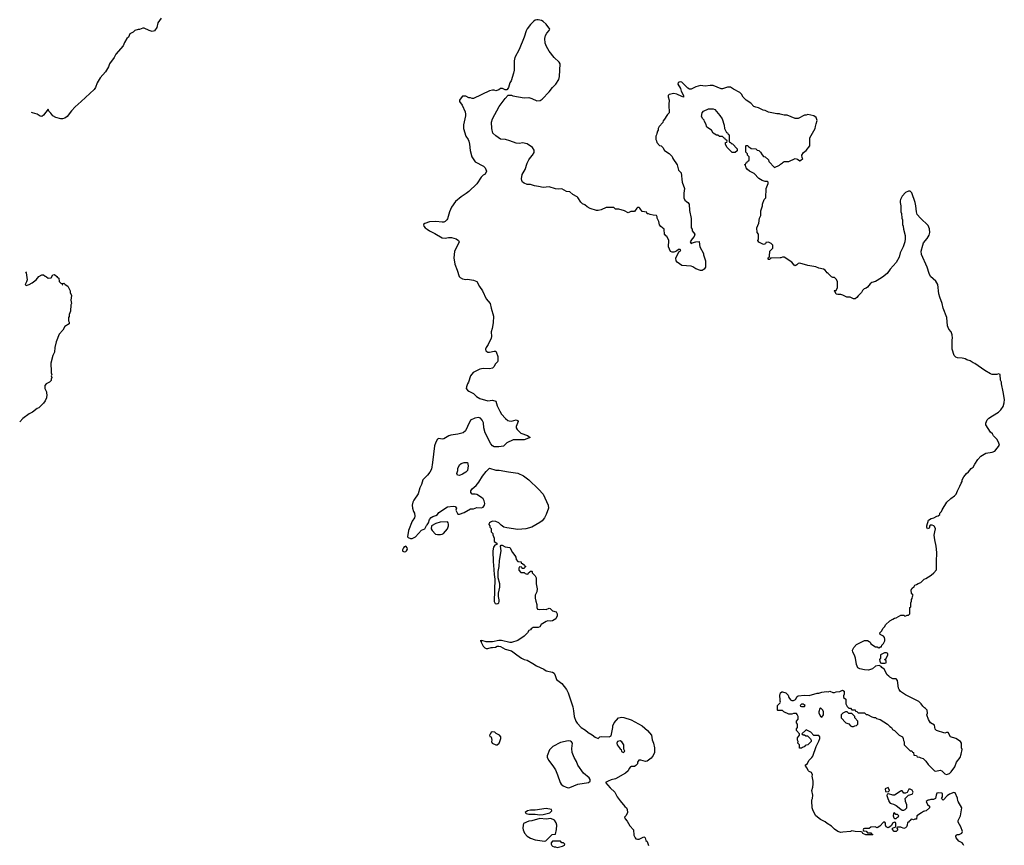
# Model space of a CAD drawing. Header units: inches. Extents: x 2348886 to 2418048, y 461862 to 594401.
# Tile 17 of 27: x 2350349 to 2362845, y 569434 to 579910. Entities that reach past the tile are written whole.
import ezdxf

# ---------------------------------------------------------------- set-up
doc = ezdxf.new("R2010")
doc.units = ezdxf.units.IN
doc.header["$MEASUREMENT"] = 0
for name, color, linetype in [('C3556', 7, 'Continuous'), ('C3557', 7, 'Continuous'), ('C3566', 7, 'Continuous'), ('C3567', 7, 'Continuous')]:
    doc.layers.add(name, color=color, linetype=linetype)

msp = doc.modelspace()

# ---------------------------------------------------------------- linework, layer by layer
at = {"layer": 'C3556', "color": 6, "elevation": 100}
msp.add_lwpolyline([(2357970, 570000), (2358028, 569928), (2358051, 569910), (2358059, 569890), (2358061, 569850), (2358047, 569813), (2358025, 569790), (2358031, 569770), (2358060, 569740), (2358090, 569683), (2358137, 569630), (2358144, 569564), (2358158, 569530), (2358170, 569518), (2358190, 569511), (2358210, 569511), (2358270, 569541), (2358277, 569537), (2358285, 569530), (2358297, 569497), (2358310, 569482), (2358330, 569432)], dxfattribs=at)
for points in [[(2357030, 569902), (2356890, 569882), (2356830, 569881), (2356792, 569870), (2356765, 569850), (2356777, 569837), (2356810, 569828), (2356890, 569828), (2356950, 569821), (2356990, 569827), (2357075, 569845), (2357104, 569870), (2357098, 569890)], [(2357090, 569773), (2357030, 569764), (2356950, 569773), (2356850, 569746), (2356810, 569742), (2356744, 569710), (2356737, 569690), (2356735, 569650), (2356739, 569630), (2356756, 569590), (2356791, 569550), (2356830, 569527), (2356890, 569503), (2357010, 569485), (2357026, 569490), (2357108, 569572), (2357150, 569574), (2357163, 569637), (2357166, 569690), (2357159, 569719), (2357134, 569754)], [(2357210, 569486), (2357110, 569486), (2357093, 569467), (2357092, 569450), (2357102, 569430), (2357110, 569422), (2357133, 569413), (2357147, 569413), (2357170, 569405), (2357236, 569424), (2357262, 569438), (2357266, 569450), (2357250, 569466), (2357227, 569467)]]:
    msp.add_lwpolyline(points, close=True, dxfattribs=at)
at = {"layer": 'C3557', "color": 6, "elevation": 100}
for points in [[(2352144, 579930), (2352102, 579870), (2352089, 579810), (2352058, 579770), (2352030, 579758), (2351990, 579771), (2351930, 579802), (2351910, 579802), (2351870, 579785), (2351850, 579785), (2351810, 579771), (2351789, 579751), (2351746, 579730), (2351728, 579690), (2351708, 579670), (2351680, 579620), (2351663, 579577), (2351570, 579472), (2351549, 579430), (2351489, 579350), (2351475, 579310), (2351439, 579250), (2351370, 579171), (2351333, 579110), (2351309, 579050), (2351294, 579026), (2351130, 578871), (2351054, 578806), (2351005, 578755), (2350950, 578681), (2350921, 578659), (2350890, 578651), (2350870, 578651), (2350807, 578667), (2350770, 578690), (2350742, 578722), (2350720, 578750), (2350710, 578776), (2350650, 578697), (2350630, 578681), (2350610, 578687), (2350570, 578710), (2350510, 578730), (2350498, 578732)], [(2360000, 578712), (2359990, 578715), (2359956, 578716), (2359850, 578738), (2359810, 578758), (2359783, 578763), (2359726, 578790), (2359690, 578798), (2359666, 578810), (2359626, 578850), (2359570, 578888), (2359529, 578929), (2359510, 578966), (2359488, 578988), (2359407, 579027), (2359370, 579053), (2359330, 579054), (2359270, 579032), (2359250, 579032), (2359150, 579074), (2359110, 579075), (2359050, 579067), (2358990, 579074), (2358930, 579059), (2358870, 579029), (2358850, 579029), (2358830, 579041), (2358750, 579117), (2358730, 579123), (2358707, 579113), (2358703, 579090), (2358736, 579036), (2358743, 579003), (2358771, 578950), (2358771, 578929), (2358750, 578934), (2358690, 578964), (2358650, 578975), (2358590, 578962), (2358578, 578950), (2358578, 578930), (2358591, 578890), (2358591, 578870), (2358585, 578850), (2358585, 578790), (2358592, 578768), (2358591, 578730), (2358571, 578709), (2358524, 578636), (2358514, 578630), (2358510, 578606), (2358464, 578556), (2358452, 578530), (2358452, 578508), (2358444, 578496), (2358433, 578467), (2358432, 578448), (2358422, 578430), (2358422, 578390), (2358432, 578372), (2358434, 578350), (2358470, 578314), (2358491, 578311), (2358512, 578290), (2358532, 578250), (2358590, 578212), (2358630, 578172), (2358638, 578150), (2358691, 578070), (2358710, 578002), (2358745, 577965), (2358758, 577850), (2358787, 577770), (2358779, 577710), (2358778, 577650), (2358790, 577622), (2358810, 577602), (2358830, 577592), (2358845, 577570), (2358851, 577491), (2358872, 577388), (2358872, 577270), (2358882, 577250), (2358882, 577230), (2358918, 577190), (2358910, 577158), (2358881, 577130), (2358858, 577090), (2358870, 577072), (2358881, 577079), (2358930, 577091), (2358970, 577094), (2358974, 577090), (2358982, 577030), (2359025, 576945), (2359026, 576926), (2359051, 576850), (2359051, 576770), (2359034, 576746), (2359010, 576729), (2358990, 576729), (2358930, 576749), (2358890, 576775), (2358870, 576782), (2358750, 576789), (2358692, 576832), (2358681, 576850), (2358675, 576885), (2358715, 576965), (2358730, 576974), (2358738, 576990), (2358730, 576995), (2358710, 576994), (2358685, 576975), (2358650, 576959), (2358630, 576959), (2358610, 576970), (2358584, 577030), (2358588, 577110), (2358562, 577162), (2358550, 577166), (2358542, 577182), (2358530, 577186), (2358526, 577250), (2358508, 577270), (2358486, 577286), (2358469, 577309), (2358458, 577350), (2358438, 577390), (2358438, 577410), (2358430, 577426), (2358390, 577429), (2358350, 577438), (2358330, 577448), (2358310, 577448), (2358306, 577466), (2358250, 577478), (2358220, 577520), (2358210, 577528), (2358190, 577528), (2358180, 577520), (2358150, 577478), (2358104, 577476), (2358070, 577458), (2358023, 577483), (2357953, 577507), (2357910, 577506), (2357887, 577527), (2357790, 577528), (2357730, 577499), (2357690, 577488), (2357670, 577489), (2357590, 577515), (2357550, 577534), (2357519, 577559), (2357490, 577574), (2357470, 577594), (2357432, 577652), (2357422, 577662), (2357369, 577690), (2357330, 577724), (2357289, 577729), (2357230, 577762), (2357190, 577758), (2357150, 577764), (2357070, 577789), (2356990, 577779), (2356933, 577793), (2356880, 577800), (2356830, 577819), (2356790, 577819), (2356750, 577834), (2356729, 577850), (2356721, 577870), (2356719, 577890), (2356725, 577945), (2356765, 578010), (2356789, 578090), (2356809, 578131), (2356830, 578162), (2356858, 578190), (2356876, 578224), (2356876, 578256), (2356858, 578290), (2356790, 578334), (2356730, 578349), (2356690, 578339), (2356650, 578342), (2356570, 578374), (2356512, 578388), (2356450, 578395), (2356390, 578435), (2356355, 578470), (2356339, 578530), (2356335, 578610), (2356349, 578651), (2356434, 578810), (2356510, 578912), (2356547, 578953), (2356590, 578952), (2356605, 578945), (2356750, 578918), (2356810, 578922), (2356850, 578912), (2356910, 578882), (2356956, 578884), (2356980, 578900), (2357070, 578996), (2357112, 579048), (2357153, 579090), (2357192, 579150), (2357201, 579190), (2357206, 579350), (2357197, 579370), (2357132, 579430), (2357069, 579510), (2357033, 579570), (2357017, 579610), (2357013, 579670), (2357021, 579710), (2357040, 579740), (2357069, 579771), (2357078, 579790), (2357030, 579854), (2356990, 579889), (2356970, 579899), (2356930, 579909), (2356910, 579909), (2356890, 579902), (2356870, 579889), (2356830, 579849), (2356788, 579792), (2356776, 579770), (2356751, 579690), (2356687, 579530), (2356633, 579430), (2356624, 579390), (2356623, 579270), (2356616, 579230), (2356586, 579134), (2356571, 579110), (2356552, 579050), (2356537, 579023), (2356530, 579018), (2356510, 579018), (2356475, 579035), (2356450, 579035), (2356430, 579022), (2356391, 579009), (2356370, 579015), (2356350, 579015), (2356310, 579008), (2356110, 578908), (2356090, 578908), (2356070, 578918), (2356050, 578918), (2356010, 578938), (2355970, 578938), (2355950, 578918), (2355932, 578890), (2355931, 578870), (2355966, 578826), (2356001, 578741), (2356007, 578710), (2356006, 578690), (2355983, 578577), (2355980, 578530), (2356010, 578430), (2356039, 578390), (2356048, 578370), (2356057, 578330), (2356066, 578250), (2356087, 578170), (2356130, 578107), (2356233, 578053), (2356258, 578030), (2356272, 577990), (2356254, 577950), (2356230, 577938), (2356205, 577910), (2356150, 577829), (2356047, 577730), (2356016, 577704), (2355950, 577663), (2355878, 577602), (2355828, 577530), (2355804, 577470), (2355777, 577383), (2355770, 577369), (2355750, 577349), (2355730, 577341), (2355710, 577339), (2355628, 577348), (2355550, 577344), (2355490, 577322), (2355475, 577310), (2355475, 577305), (2355476, 577290), (2355493, 577270), (2355520, 577250), (2355550, 577230), (2355619, 577199), (2355710, 577144), (2355750, 577138), (2355790, 577148), (2355830, 577148), (2355890, 577128), (2355919, 577110), (2355924, 577090), (2355867, 576970), (2355858, 576890), (2355869, 576810), (2355901, 576730), (2355926, 576650), (2355938, 576638), (2355970, 576623), (2356010, 576615), (2356030, 576617), (2356110, 576607), (2356150, 576586), (2356183, 576523), (2356223, 576470), (2356267, 576370), (2356321, 576310), (2356331, 576250), (2356363, 576150), (2356358, 576062), (2356346, 575990), (2356331, 575950), (2356335, 575890), (2356331, 575870), (2356293, 575787), (2356267, 575750), (2356261, 575730), (2356265, 575710), (2356290, 575691), (2356310, 575691), (2356370, 575705), (2356390, 575702), (2356397, 575697), (2356415, 575635), (2356417, 575583), (2356411, 575569), (2356382, 575538), (2356371, 575509), (2356350, 575489), (2356310, 575479), (2356230, 575485), (2356190, 575477), (2356105, 575435), (2356071, 575390), (2356043, 575310), (2356030, 575288), (2356017, 575250), (2356016, 575230), (2356031, 575211), (2356050, 575196), (2356110, 575167), (2356147, 575130), (2356190, 575104), (2356290, 575075), (2356350, 575081), (2356390, 575071), (2356408, 575010), (2356441, 574941), (2356465, 574905), (2356513, 574850), (2356544, 574824), (2356560, 574820), (2356590, 574818), (2356650, 574831), (2356666, 574826), (2356674, 574810), (2356651, 574750), (2356651, 574730), (2356664, 574710), (2356710, 574663), (2356795, 574635), (2356825, 574610), (2356750, 574577), (2356610, 574579), (2356530, 574539), (2356490, 574499), (2356430, 574489), (2356369, 574489), (2356350, 574502), (2356327, 574527), (2356255, 574670), (2356239, 574730), (2356235, 574795), (2356220, 574830), (2356196, 574856), (2356170, 574864), (2356124, 574856), (2356071, 574829), (2356031, 574750), (2356008, 574692), (2355978, 574670), (2355910, 574653), (2355821, 574639), (2355796, 574630), (2355730, 574593), (2355709, 574589), (2355670, 574594), (2355650, 574588), (2355630, 574549), (2355615, 574505), (2355589, 574290), (2355573, 574207), (2355555, 574170), (2355525, 574130), (2355482, 574090), (2355466, 574070), (2355447, 574013), (2355428, 573970), (2355405, 573895), (2355350, 573814), (2355339, 573790), (2355331, 573750), (2355335, 573710), (2355346, 573670), (2355358, 573650), (2355364, 573610), (2355359, 573590), (2355330, 573549), (2355281, 573430), (2355271, 573350), (2355278, 573338), (2355310, 573326), (2355330, 573326), (2355370, 573347), (2355450, 573431), (2355489, 573451), (2355510, 573492), (2355520, 573500), (2355536, 573524), (2355549, 573570), (2355570, 573595), (2355590, 573607), (2355630, 573618), (2355649, 573631), (2355670, 573656), (2355778, 573730), (2355850, 573738), (2355875, 573735), (2355892, 573710), (2355885, 573685), (2355910, 573634), (2355930, 573634), (2355990, 573658), (2356070, 573702), (2356110, 573705), (2356150, 573722), (2356210, 573715), (2356230, 573723), (2356246, 573750), (2356252, 573770), (2356244, 573804), (2356230, 573829), (2356210, 573849), (2356150, 573884), (2356130, 573889), (2356090, 573888), (2356075, 573910), (2356074, 573930), (2356090, 573956), (2356140, 574000), (2356177, 574043), (2356224, 574116), (2356270, 574176), (2356310, 574218), (2356390, 574196), (2356434, 574194), (2356550, 574171), (2356670, 574155), (2356741, 574121), (2356811, 574070), (2356933, 573953), (2356991, 573890), (2357055, 573750), (2357059, 573710), (2357031, 573630), (2357011, 573590), (2356978, 573550), (2356951, 573529), (2356850, 573473), (2356770, 573450), (2356670, 573442), (2356530, 573461), (2356493, 573473), (2356458, 573498), (2356430, 573528), (2356390, 573542), (2356350, 573546), (2356324, 573536), (2356310, 573526), (2356302, 573510), (2356304, 573504), (2356314, 573490), (2356314, 573470), (2356332, 573452), (2356333, 573413), (2356352, 573390), (2356353, 573373), (2356371, 573331), (2356372, 573290), (2356402, 573270), (2356402, 573250), (2356377, 573243), (2356361, 573219), (2356353, 573170), (2356356, 573030), (2356363, 572990), (2356370, 572870), (2356380, 572810), (2356369, 572529), (2356383, 572503), (2356397, 572497), (2356418, 572502), (2356428, 572512), (2356433, 572527), (2356433, 572550), (2356424, 572590), (2356427, 572633), (2356441, 572710), (2356441, 572750), (2356419, 572830), (2356421, 572910), (2356435, 572970), (2356436, 573050), (2356457, 573170), (2356449, 573231), (2356458, 573242), (2356470, 573243), (2356510, 573223), (2356570, 573211), (2356603, 573150), (2356634, 573110), (2356644, 573090), (2356650, 573062), (2356670, 573034), (2356711, 573031), (2356714, 573014), (2356730, 573012), (2356754, 572990), (2356758, 572978), (2356774, 572970), (2356758, 572962), (2356750, 572946), (2356727, 572947), (2356722, 572962), (2356690, 572966), (2356682, 572950), (2356684, 572924), (2356710, 572894), (2356750, 572894), (2356764, 572884), (2356790, 572874), (2356802, 572878), (2356807, 572893), (2356822, 572898), (2356827, 572913), (2356847, 572913), (2356852, 572910), (2356854, 572890), (2356890, 572854), (2356902, 572830), (2356905, 572750), (2356916, 572690), (2356911, 572650), (2356891, 572610), (2356891, 572571), (2356898, 572530), (2356911, 572490), (2356913, 572453), (2356922, 572430), (2356950, 572426), (2356990, 572431), (2357030, 572425), (2357070, 572442), (2357080, 572440), (2357111, 572411), (2357156, 572396), (2357162, 572390), (2357171, 572371), (2357170, 572346), (2357151, 572309), (2357110, 572284), (2357090, 572279), (2357050, 572282), (2357030, 572275), (2356966, 572234), (2356950, 572208), (2356930, 572198), (2356864, 572196), (2356840, 572180), (2356830, 572168), (2356810, 572158), (2356792, 572130), (2356750, 572089), (2356670, 572035), (2356590, 572009), (2356570, 572009), (2356465, 572035), (2356430, 572035), (2356350, 572018), (2356290, 572015), (2356270, 572015), (2356213, 572033), (2356194, 572030), (2356205, 572025), (2356205, 572010), (2356230, 571960), (2356250, 571941), (2356270, 571930), (2356289, 571931), (2356330, 571946), (2356350, 571943), (2356386, 571950), (2356410, 571961), (2356430, 571961), (2356450, 571955), (2356510, 571924), (2356590, 571903), (2356656, 571850), (2356716, 571810), (2356750, 571794), (2356790, 571783), (2356863, 571743), (2356907, 571710), (2357001, 571670), (2357030, 571647), (2357110, 571630), (2357130, 571618), (2357145, 571590), (2357160, 571540), (2357227, 571487), (2357290, 571413), (2357310, 571371), (2357368, 571190), (2357379, 571139), (2357386, 571070), (2357408, 571010), (2357425, 570985), (2357476, 570930), (2357530, 570896), (2357565, 570865), (2357615, 570835), (2357650, 570806), (2357690, 570791), (2357710, 570811), (2357730, 570814), (2357829, 570811), (2357855, 570825), (2357877, 570930), (2357877, 570950), (2357893, 570990), (2357949, 571050), (2357970, 571058), (2357990, 571059), (2358016, 571056), (2358110, 571027), (2358247, 570950), (2358317, 570890), (2358367, 570830), (2358374, 570774), (2358391, 570730), (2358403, 570670), (2358405, 570630), (2358404, 570610), (2358388, 570572), (2358361, 570539), (2358310, 570501), (2358290, 570499), (2358230, 570513), (2358207, 570513), (2358191, 570490), (2358188, 570470), (2358170, 570449), (2358150, 570435), (2358110, 570434), (2358102, 570430), (2358085, 570410), (2358070, 570378), (2358038, 570350), (2357910, 570277), (2357856, 570264), (2357818, 570250), (2357782, 570230), (2357843, 570163), (2357903, 570110), (2357933, 570050), (2357957, 570017), (2357970, 570000)], [(2360000, 576888), (2359890, 576886), (2359878, 576882), (2359870, 576866), (2359850, 576866), (2359846, 576870), (2359846, 576890), (2359862, 576898), (2359866, 576910), (2359868, 576972), (2359906, 577010), (2359906, 577050), (2359886, 577070), (2359850, 577086), (2359818, 577082), (2359813, 577067), (2359790, 577058), (2359729, 577089), (2359718, 577110), (2359726, 577130), (2359726, 577190), (2359708, 577208), (2359702, 577270), (2359728, 577330), (2359738, 577390), (2359755, 577425), (2359755, 577485), (2359774, 577550), (2359775, 577570), (2359798, 577630), (2359818, 577650), (2359824, 577770), (2359848, 577830), (2359847, 577847), (2359835, 577855), (2359810, 577855), (2359770, 577869), (2359730, 577895), (2359670, 577958), (2359610, 577988), (2359586, 578010), (2359568, 578030), (2359562, 578062), (2359546, 578070), (2359562, 578078), (2359567, 578093), (2359582, 578098), (2359587, 578113), (2359602, 578118), (2359606, 578130), (2359606, 578170), (2359586, 578190), (2359586, 578210), (2359566, 578230), (2359566, 578310), (2359570, 578314), (2359590, 578314), (2359598, 578298), (2359610, 578294), (2359630, 578274), (2359690, 578272), (2359710, 578254), (2359731, 578251), (2359752, 578230), (2359770, 578194), (2359790, 578174), (2359811, 578171), (2359852, 578130), (2359854, 578110), (2359930, 578034), (2359990, 578062), (2360000, 578073)], [(2350421, 576709), (2350430, 576698), (2350444, 576610), (2350437, 576583), (2350418, 576550), (2350430, 576538), (2350470, 576549), (2350505, 576570), (2350558, 576610), (2350591, 576650), (2350630, 576674), (2350650, 576674), (2350670, 576655), (2350690, 576649), (2350710, 576629), (2350750, 576635), (2350770, 576674), (2350790, 576675), (2350822, 576650), (2350830, 576638), (2350846, 576630), (2350848, 576590), (2350870, 576566), (2350882, 576562), (2350887, 576547), (2350894, 576550), (2350898, 576562), (2350910, 576566), (2350926, 576550), (2350958, 576530), (2350988, 576470), (2350988, 576448), (2351006, 576410), (2350998, 576350), (2351008, 576310), (2350998, 576290), (2350995, 576210), (2350975, 576170), (2350975, 576145), (2350968, 576130), (2350968, 576090), (2350978, 576070), (2350975, 576050), (2350923, 576017), (2350894, 575970), (2350850, 575918), (2350810, 575822), (2350793, 575750), (2350789, 575691), (2350769, 575650), (2350745, 575550), (2350742, 575510), (2350749, 575490), (2350748, 575430), (2350758, 575410), (2350748, 575390), (2350755, 575370), (2350747, 575347), (2350747, 575333), (2350728, 575312), (2350686, 575290), (2350666, 575270), (2350666, 575230), (2350688, 575190), (2350688, 575170), (2350695, 575150), (2350690, 575114), (2350670, 575072), (2350650, 575045), (2350590, 574986), (2350570, 574976), (2350510, 574931), (2350470, 574911), (2350389, 574850), (2350349, 574808)], [(2360000, 571265), (2359998, 571270), (2359996, 571344), (2360000, 571353)], [(2360000, 571146), (2359970, 571146), (2359966, 571150), (2359966, 571210), (2360000, 571244)]]:
    msp.add_lwpolyline(points, dxfattribs=at)
for points in [[(2359390, 578226), (2359328, 578290), (2359308, 578328), (2359306, 578350), (2359322, 578358), (2359326, 578370), (2359322, 578382), (2359307, 578387), (2359302, 578402), (2359290, 578406), (2359270, 578426), (2359230, 578426), (2359210, 578446), (2359190, 578446), (2359149, 578469), (2359128, 578510), (2359070, 578548), (2359058, 578590), (2359038, 578618), (2359034, 578634), (2359018, 578650), (2359003, 578683), (2359008, 578730), (2359026, 578750), (2359090, 578778), (2359150, 578778), (2359172, 578770), (2359235, 578695), (2359265, 578650), (2359291, 578571), (2359292, 578530), (2359304, 578504), (2359318, 578478), (2359330, 578474), (2359338, 578458), (2359354, 578450), (2359354, 578370), (2359358, 578358), (2359373, 578353), (2359378, 578338), (2359393, 578333), (2359454, 578270), (2359453, 578247), (2359430, 578226)], [(2355930, 574128), (2355906, 574130), (2355898, 574150), (2355909, 574190), (2355910, 574214), (2355930, 574262), (2355950, 574278), (2355990, 574291), (2356030, 574292), (2356041, 574250), (2356030, 574188), (2356012, 574170), (2355970, 574142)], [(2355778, 573538), (2355686, 573534), (2355630, 573518), (2355574, 573490), (2355572, 573450), (2355582, 573430), (2355624, 573384), (2355650, 573376), (2355690, 573376), (2355710, 573381), (2355728, 573390), (2355779, 573450), (2355789, 573489), (2355789, 573509), (2355788, 573528)], [(2355250, 573228), (2355230, 573222), (2355218, 573210), (2355205, 573185), (2355205, 573170), (2355210, 573166), (2355230, 573158), (2355250, 573163), (2355259, 573170), (2355269, 573190), (2355268, 573210)], [(2356345, 570875), (2356332, 570868), (2356318, 570842), (2356312, 570830), (2356314, 570814), (2356331, 570810), (2356341, 570770), (2356336, 570750), (2356346, 570730), (2356390, 570708), (2356410, 570711), (2356433, 570730), (2356444, 570750), (2356455, 570790), (2356455, 570810), (2356438, 570830), (2356395, 570855), (2356378, 570870)], [(2357310, 570759), (2357210, 570737), (2357113, 570687), (2357073, 570647), (2357041, 570570), (2357042, 570550), (2357062, 570510), (2357125, 570430), (2357148, 570390), (2357175, 570330), (2357208, 570230), (2357219, 570210), (2357247, 570187), (2357283, 570170), (2357310, 570165), (2357330, 570168), (2357430, 570208), (2357568, 570230), (2357589, 570250), (2357589, 570270), (2357574, 570290), (2357506, 570350), (2357430, 570450), (2357416, 570496), (2357385, 570550), (2357360, 570610), (2357356, 570664), (2357364, 570730), (2357350, 570749), (2357337, 570757)], [(2357970, 570759), (2357934, 570750), (2357925, 570730), (2357931, 570710), (2357970, 570658), (2357982, 570650), (2357986, 570626), (2358010, 570612), (2358028, 570630), (2358016, 570656), (2358015, 570710), (2357990, 570749)]]:
    msp.add_lwpolyline(points, close=True, dxfattribs=at)
at = {"layer": 'C3566', "color": 6, "elevation": 100}
for points in [[(2361865, 570000), (2361854, 569990), (2361870, 569954), (2361894, 569930), (2361894, 569910), (2361854, 569870), (2361830, 569869), (2361817, 569863), (2361795, 569845), (2361734, 569810), (2361730, 569766), (2361710, 569766), (2361690, 569758), (2361670, 569766), (2361658, 569762), (2361652, 569748), (2361638, 569742), (2361630, 569726), (2361618, 569722), (2361612, 569690), (2361602, 569670), (2361590, 569658), (2361569, 569649), (2361530, 569666), (2361490, 569666), (2361482, 569658), (2361482, 569650), (2361492, 569630), (2361470, 569609), (2361446, 569610), (2361427, 569633), (2361427, 569653), (2361466, 569670), (2361466, 569710), (2361462, 569722), (2361450, 569726), (2361425, 569715), (2361413, 569687), (2361393, 569667), (2361370, 569658), (2361346, 569670), (2361338, 569690), (2361336, 569716), (2361330, 569726), (2361310, 569726), (2361264, 569676), (2361230, 569658), (2361207, 569667), (2361150, 569666), (2361130, 569646), (2361070, 569646), (2361058, 569642), (2361054, 569630), (2361058, 569618), (2361090, 569614), (2361110, 569594), (2361150, 569592), (2361158, 569578), (2361174, 569570), (2361170, 569566), (2361089, 569569), (2361050, 569586), (2361042, 569602), (2361027, 569607), (2360950, 569608), (2360910, 569618), (2360891, 569609), (2360797, 569603), (2360770, 569595), (2360730, 569609), (2360690, 569639), (2360650, 569677), (2360595, 569710), (2360570, 569733), (2360510, 569763), (2360454, 569810), (2360419, 569870), (2360405, 569910), (2360402, 570000)], [(2361377, 570000), (2361381, 569990), (2361398, 569970), (2361410, 569963), (2361438, 569958), (2361470, 569941), (2361530, 569891), (2361550, 569882), (2361570, 569882), (2361586, 569890), (2361606, 569910), (2361608, 569950), (2361589, 569990), (2361589, 570000)], [(2362332, 569432), (2362324, 569450), (2362310, 569464), (2362267, 569487), (2362235, 569530), (2362229, 569550), (2362236, 569564), (2362248, 569572), (2362270, 569572), (2362306, 569590), (2362314, 569610), (2362294, 569670), (2362261, 569730), (2362257, 569750), (2362289, 569810), (2362304, 569910), (2362257, 569990), (2362256, 570000)]]:
    msp.add_lwpolyline(points, dxfattribs=at)
msp.add_lwpolyline([(2361450, 569846), (2361438, 569842), (2361434, 569810), (2361444, 569784), (2361450, 569774), (2361470, 569774), (2361487, 569793), (2361502, 569798), (2361506, 569810), (2361490, 569826), (2361467, 569827)], close=True, dxfattribs=at)
at = {"layer": 'C3567', "color": 6, "elevation": 100}
for points in [[(2360000, 578073), (2360003, 578077), (2360028, 578092), (2360036, 578104), (2360050, 578111), (2360110, 578111), (2360190, 578147), (2360220, 578140), (2360250, 578118), (2360258, 578122), (2360286, 578150), (2360278, 578158), (2360275, 578190), (2360296, 578224), (2360330, 578252), (2360375, 578310), (2360378, 578410), (2360442, 578530), (2360450, 578554), (2360455, 578590), (2360468, 578630), (2360458, 578670), (2360426, 578690), (2360350, 578708), (2360330, 578698), (2360310, 578698), (2360230, 578658), (2360190, 578658), (2360090, 578698), (2360050, 578698), (2360000, 578712)], [(2360000, 571353), (2360006, 571370), (2360020, 571380), (2360030, 571382), (2360072, 571370), (2360100, 571340), (2360111, 571310), (2360130, 571282), (2360150, 571272), (2360170, 571272), (2360195, 571285), (2360216, 571324), (2360230, 571331), (2360310, 571339), (2360370, 571336), (2360470, 571366), (2360490, 571365), (2360530, 571376), (2360590, 571385), (2360610, 571382), (2360630, 571391), (2360670, 571374), (2360690, 571374), (2360710, 571382), (2360756, 571384), (2360790, 571402), (2360812, 571390), (2360812, 571350), (2360802, 571330), (2360802, 571310), (2360832, 571290), (2360832, 571230), (2360850, 571194), (2360870, 571174), (2360893, 571173), (2360910, 571154), (2360950, 571154), (2360958, 571138), (2360973, 571133), (2360990, 571114), (2361070, 571114), (2361090, 571094), (2361110, 571094), (2361164, 571064), (2361190, 571054), (2361210, 571054), (2361224, 571044), (2361253, 571033), (2361270, 571032), (2361362, 570970), (2361390, 570942), (2361412, 570930), (2361425, 570905), (2361450, 570892), (2361510, 570832), (2361551, 570811), (2361562, 570790), (2361564, 570764), (2361573, 570747), (2361574, 570710), (2361650, 570634), (2361670, 570634), (2361678, 570618), (2361694, 570610), (2361698, 570578), (2361730, 570574), (2361738, 570558), (2361770, 570552), (2361784, 570544), (2361815, 570535), (2361850, 570502), (2361880, 570460), (2361928, 570408), (2361960, 570380), (2361975, 570375), (2362030, 570387), (2362050, 570379), (2362090, 570341), (2362110, 570331), (2362150, 570347), (2362170, 570366), (2362217, 570430), (2362236, 570490), (2362283, 570550), (2362299, 570590), (2362308, 570650), (2362302, 570670), (2362302, 570730), (2362289, 570750), (2362230, 570789), (2362162, 570810), (2362130, 570866), (2362110, 570866), (2362090, 570858), (2361982, 570890), (2361969, 570910), (2361957, 570957), (2361909, 570989), (2361884, 571030), (2361862, 571090), (2361868, 571110), (2361866, 571150), (2361846, 571170), (2361830, 571178), (2361810, 571198), (2361789, 571229), (2361758, 571258), (2361590, 571342), (2361526, 571386), (2361509, 571410), (2361502, 571430), (2361487, 571527), (2361470, 571546), (2361430, 571548), (2361390, 571568), (2361380, 571580), (2361356, 571596), (2361318, 571670), (2361289, 571689), (2361282, 571702), (2361256, 571716), (2361211, 571709), (2361170, 571675), (2361123, 571657), (2361070, 571659), (2361013, 571673), (2360986, 571686), (2360969, 571730), (2360955, 571810), (2360945, 571845), (2360923, 571883), (2360919, 571910), (2360934, 571946), (2360970, 571982), (2361072, 572032), (2361110, 572032), (2361130, 572022), (2361142, 572010), (2361152, 571990), (2361210, 571952), (2361230, 571952), (2361250, 571942), (2361274, 571954), (2361286, 571954), (2361290, 571974), (2361310, 571994), (2361328, 572030), (2361328, 572050), (2361322, 572070), (2361310, 572088), (2361267, 572107), (2361266, 572130), (2361288, 572150), (2361308, 572190), (2361328, 572210), (2361338, 572230), (2361390, 572282), (2361430, 572302), (2361450, 572318), (2361470, 572322), (2361533, 572353), (2361570, 572354), (2361582, 572342), (2361596, 572344), (2361610, 572354), (2361630, 572354), (2361646, 572370), (2361646, 572450), (2361658, 572462), (2361658, 572510), (2361667, 572533), (2361668, 572552), (2361676, 572564), (2361678, 572590), (2361686, 572610), (2361667, 572633), (2361662, 572670), (2361670, 572694), (2361700, 572720), (2361710, 572734), (2361730, 572742), (2361750, 572758), (2361786, 572770), (2361828, 572810), (2361850, 572818), (2361916, 572864), (2361949, 572891), (2361982, 572930), (2361982, 573030), (2361989, 573150), (2361981, 573230), (2361961, 573310), (2361956, 573370), (2361961, 573410), (2361973, 573450), (2361960, 573480), (2361950, 573489), (2361930, 573497), (2361905, 573495), (2361897, 573483), (2361896, 573470), (2361890, 573459), (2361869, 573450), (2361861, 573470), (2361863, 573490), (2361882, 573558), (2361918, 573582), (2361949, 573591), (2361990, 573612), (2362007, 573613), (2362026, 573630), (2362028, 573650), (2362048, 573670), (2362055, 573690), (2362113, 573787), (2362165, 573835), (2362212, 573868), (2362234, 573890), (2362249, 573931), (2362282, 573990), (2362295, 574030), (2362308, 574050), (2362309, 574070), (2362329, 574110), (2362366, 574154), (2362389, 574171), (2362426, 574214), (2362450, 574232), (2362469, 574271), (2362508, 574330), (2362548, 574370), (2362610, 574411), (2362690, 574423), (2362723, 574437), (2362782, 574510), (2362769, 574550), (2362750, 574589), (2362708, 574630), (2362694, 574654), (2362670, 574678), (2362609, 574769), (2362609, 574790), (2362629, 574831), (2362650, 574852), (2362695, 574885), (2362769, 574931), (2362800, 574960), (2362830, 575002), (2362844, 575050), (2362845, 575090), (2362832, 575190), (2362809, 575290), (2362809, 575310), (2362797, 575337), (2362790, 575406), (2362770, 575415), (2362750, 575408), (2362692, 575408), (2362670, 575415), (2362597, 575457), (2362470, 575549), (2362450, 575555), (2362410, 575582), (2362370, 575595), (2362348, 575608), (2362329, 575609), (2362310, 575615), (2362250, 575618), (2362230, 575628), (2362209, 575650), (2362182, 575730), (2362184, 575850), (2362189, 575870), (2362184, 575910), (2362169, 575950), (2362142, 575982), (2362124, 576024), (2362113, 576130), (2362069, 576250), (2362055, 576310), (2362025, 576390), (2362015, 576430), (2361999, 576550), (2361974, 576594), (2361909, 576650), (2361889, 576689), (2361866, 576770), (2361793, 576930), (2361789, 576971), (2361809, 577051), (2361821, 577079), (2361865, 577135), (2361890, 577178), (2361898, 577210), (2361897, 577257), (2361878, 577298), (2361779, 577390), (2361740, 577440), (2361729, 577470), (2361723, 577550), (2361713, 577590), (2361670, 577715), (2361650, 577733), (2361630, 577736), (2361590, 577717), (2361547, 577670), (2361526, 577630), (2361521, 577610), (2361521, 577590), (2361531, 577549), (2361532, 577470), (2361538, 577450), (2361542, 577390), (2361551, 577371), (2361553, 577313), (2361562, 577290), (2361565, 577250), (2361585, 577170), (2361585, 577130), (2361581, 577090), (2361561, 577030), (2361523, 576950), (2361510, 576898), (2361470, 576829), (2361396, 576744), (2361358, 576690), (2361298, 576642), (2361230, 576599), (2361210, 576589), (2361163, 576577), (2361140, 576560), (2361110, 576518), (2361090, 576502), (2361066, 576494), (2361045, 576475), (2361030, 576448), (2360990, 576408), (2360974, 576386), (2360950, 576366), (2360930, 576366), (2360890, 576388), (2360848, 576388), (2360796, 576416), (2360770, 576422), (2360730, 576422), (2360709, 576429), (2360698, 576458), (2360686, 576470), (2360690, 576474), (2360710, 576474), (2360728, 576510), (2360729, 576590), (2360710, 576618), (2360690, 576638), (2360670, 576638), (2360650, 576646), (2360610, 576688), (2360596, 576696), (2360569, 576730), (2360550, 576744), (2360490, 576759), (2360454, 576774), (2360350, 576793), (2360250, 576822), (2360230, 576818), (2360210, 576798), (2360190, 576786), (2360176, 576796), (2360150, 576835), (2360050, 576895), (2360030, 576898), (2360010, 576889), (2360000, 576888)], [(2360000, 571244), (2360006, 571250), (2360000, 571265)], [(2360402, 570000), (2360401, 570010), (2360409, 570030), (2360414, 570070), (2360402, 570130), (2360414, 570170), (2360419, 570210), (2360417, 570250), (2360405, 570310), (2360409, 570330), (2360397, 570357), (2360369, 570369), (2360359, 570379), (2360339, 570419), (2360318, 570450), (2360348, 570472), (2360362, 570510), (2360402, 570550), (2360413, 570567), (2360455, 570690), (2360490, 570754), (2360502, 570790), (2360502, 570810), (2360490, 570828), (2360429, 570829), (2360390, 570868), (2360330, 570898), (2360324, 570896), (2360274, 570850), (2360290, 570834), (2360310, 570834), (2360324, 570824), (2360350, 570822), (2360357, 570817), (2360385, 570785), (2360392, 570770), (2360392, 570750), (2360350, 570708), (2360318, 570702), (2360313, 570687), (2360284, 570676), (2360270, 570666), (2360247, 570667), (2360246, 570710), (2360226, 570730), (2360228, 570750), (2360218, 570770), (2360220, 570800), (2360246, 570830), (2360246, 570850), (2360208, 570890), (2360208, 570912), (2360218, 570930), (2360218, 570970), (2360208, 570990), (2360206, 571010), (2360227, 571033), (2360228, 571070), (2360216, 571096), (2360207, 571107), (2360190, 571108), (2360170, 571108), (2360150, 571098), (2360110, 571098), (2360048, 571128), (2360030, 571146), (2360000, 571146)], [(2361589, 570000), (2361588, 570030), (2361628, 570072), (2361675, 570085), (2361688, 570110), (2361675, 570135), (2361650, 570148), (2361633, 570147), (2361610, 570106), (2361590, 570098), (2361570, 570098), (2361550, 570126), (2361530, 570126), (2361524, 570116), (2361451, 570069), (2361430, 570069), (2361374, 570086), (2361358, 570082), (2361354, 570066), (2361365, 570030), (2361377, 570000)], [(2362256, 570000), (2362252, 570032), (2362222, 570102), (2362206, 570106), (2362150, 570085), (2362119, 570061), (2362070, 570008), (2362048, 570030), (2362058, 570050), (2362058, 570090), (2362050, 570095), (2362010, 570102), (2361990, 570098), (2361978, 570070), (2361971, 570029), (2361944, 570016), (2361910, 570015), (2361887, 570007), (2361873, 570007), (2361865, 570000)]]:
    msp.add_lwpolyline(points, dxfattribs=at)
for points in [[(2361350, 571878), (2361324, 571876), (2361274, 571850), (2361274, 571810), (2361262, 571790), (2361265, 571770), (2361274, 571750), (2361285, 571745), (2361330, 571745), (2361346, 571750), (2361346, 571770), (2361342, 571782), (2361326, 571790), (2361342, 571798), (2361368, 571850), (2361366, 571870)], [(2360290, 571226), (2360270, 571226), (2360254, 571210), (2360258, 571198), (2360270, 571194), (2360310, 571194), (2360318, 571210)], [(2360510, 571178), (2360502, 571170), (2360491, 571130), (2360491, 571110), (2360510, 571072), (2360530, 571062), (2360548, 571090), (2360549, 571130), (2360542, 571150)], [(2360850, 571126), (2360830, 571126), (2360794, 571110), (2360774, 571090), (2360774, 571050), (2360834, 570990), (2360870, 570974), (2360894, 570950), (2360910, 570942), (2360930, 570942), (2360948, 570952), (2360967, 570953), (2360986, 570970), (2360986, 571010), (2360946, 571050), (2360946, 571070), (2360910, 571106), (2360870, 571106)], [(2361370, 570166), (2361334, 570150), (2361338, 570118), (2361370, 570114), (2361386, 570130)]]:
    msp.add_lwpolyline(points, close=True, dxfattribs=at)

doc.saveas('drawing.dxf')
